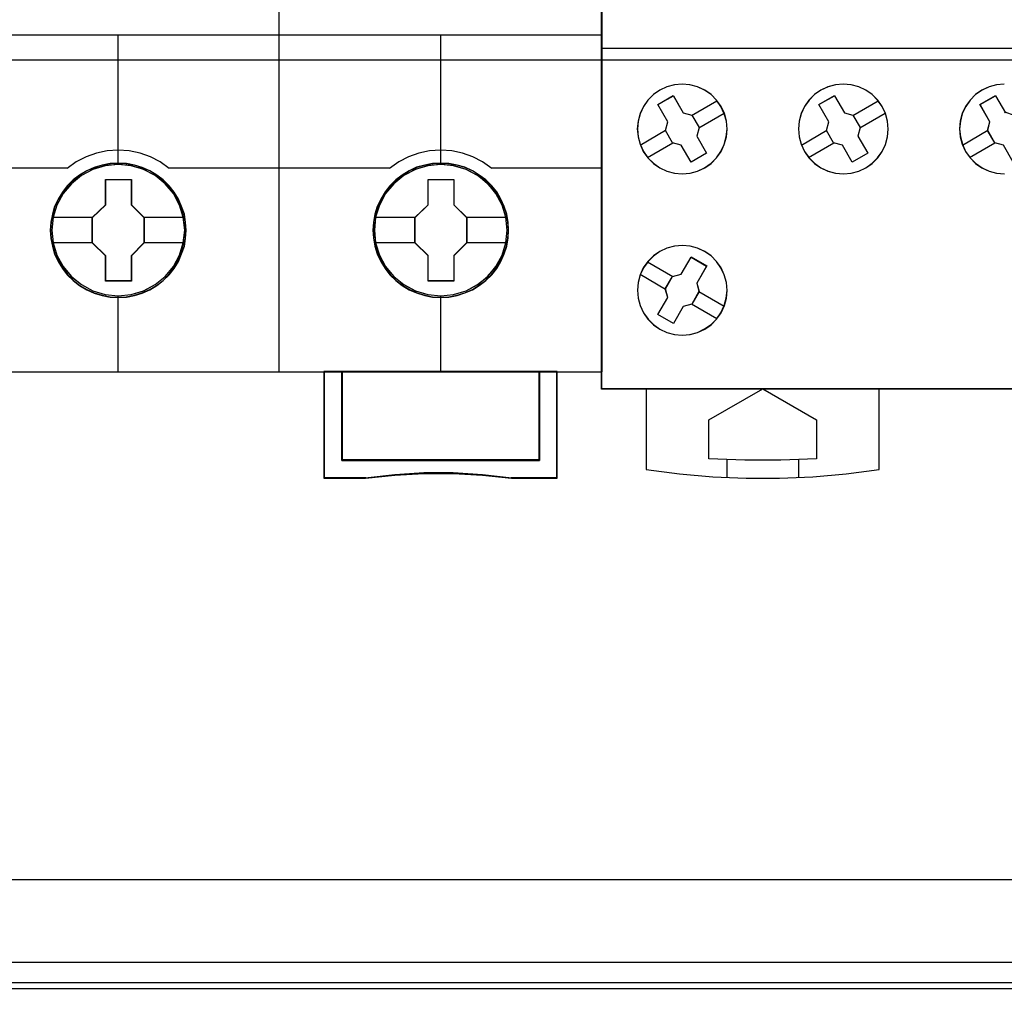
# Model space of a CAD drawing. Extents: x -558982 to 5119495, y -5290134 to 97908.
# Tile 129 of 256: x -473287 to -472737, y -23348 to -22803. Entities that reach past the tile are written whole.
import ezdxf

# ---------------------------------------------------------------- set-up
doc = ezdxf.new("R2010")
doc.units = 0
doc.header["$MEASUREMENT"] = 0
doc.layers.get('0').update_dxf_attribs({"color": 252})
doc.layers.add('45', color=8, linetype='Continuous')
doc.layers.add('50', color=7, linetype='Continuous')

# ---------------------------------------------------------------- blocks, each defined once
blk = doc.blocks.new('*U1072')
at = {"layer": '50', "color": 7}
for points in [[(507.824617, -92.486155), (835.919558, -92.486155), (835.919558, -379.414356), (507.824617, -379.414356), (507.824617, -92.486155)], [(839.76091, -435.77199), (503.983265, -435.77199), (503.983265, -385.150219), (839.76091, -385.150219), (839.76091, -435.77199)]]:
    blk.add_lwpolyline(points, dxfattribs=at)
blk = doc.blocks.new('*U1085')
at = {"layer": '50', "color": 7}
for points in [[(832.001083, -385.499773), (512.000243, -385.499773)], [(515.970229, -384.008872), (827.968097, -384.008872)], [(509.985212, -287.349254), (834.016113, -287.349254), (834.016113, -333.651915), (509.985212, -333.651915), (509.985212, -287.349254)]]:
    blk.add_lwpolyline(points, dxfattribs=at)
blk = doc.blocks.new('*U1089')
at = {"layer": '45', "color": 7}
for points in [[(635.993581, -268.997671), (617.969886, -268.997671), (617.969886, -351.066058), (635.993581, -351.066058), (654.006129, -351.066058), (672.029824, -351.066058), (672.029824, -268.997671), (654.006129, -268.997671), (635.993581, -268.997671)], [(648.788186, -343.155961), (648.765804, -342.70831), (648.693062, -342.26066), (648.536387, -341.824063), (648.357329, -341.409572), (648.122316, -341.022714), (647.842539, -340.669015), (647.512402, -340.348476), (647.148691, -340.072148), (646.77379, -339.82898), (646.342933, -339.646605), (645.912076, -339.513967), (645.453241, -339.431069), (645.000002, -339.408963), (644.546763, -339.431069), (644.099119, -339.513967), (643.651475, -339.646605), (643.237405, -339.82898), (642.845717, -340.072148), (642.487602, -340.348476), (642.151869, -340.669015), (641.888878, -341.022714), (641.642674, -341.409572), (641.44683, -341.824063), (641.323728, -342.26066), (641.234199, -342.70831), (641.206222, -343.155961), (641.234199, -343.609137), (641.323728, -344.045734), (641.44683, -344.476805), (641.642674, -344.891296), (641.888878, -345.28368), (642.151869, -345.642906), (642.487602, -345.963445), (642.845717, -346.245299), (643.237405, -346.471888), (643.651475, -346.65979), (644.099119, -346.792427), (644.546763, -346.880852), (645.000002, -346.908485), (645.453241, -346.880852), (645.912076, -346.792427), (646.342933, -346.65979), (646.77379, -346.471888), (647.148691, -346.245299), (647.512402, -345.963445), (647.842539, -345.642906), (648.122316, -345.28368), (648.357329, -344.891296), (648.536387, -344.476805), (648.693062, -344.045734), (648.765804, -343.609137), (648.788186, -343.155961)], [(648.788186, -343.155961), (648.765804, -342.70831), (648.693062, -342.26066), (648.536387, -341.824063), (648.357329, -341.409572), (648.122316, -341.022714), (647.842539, -340.669015), (647.512402, -340.348476), (647.148691, -340.072148), (646.77379, -339.82898), (646.342933, -339.646605), (645.912076, -339.513967), (645.453241, -339.431069), (645.000002, -339.408963), (644.546763, -339.431069), (644.099119, -339.513967), (643.651475, -339.646605), (643.237405, -339.82898), (642.845717, -340.072148), (642.487602, -340.348476), (642.151869, -340.669015), (641.888878, -341.022714), (641.642674, -341.409572), (641.44683, -341.824063), (641.323728, -342.26066), (641.234199, -342.70831), (641.206222, -343.155961), (641.234199, -343.609137), (641.323728, -344.045734), (641.44683, -344.476805), (641.642674, -344.891296), (641.888878, -345.28368), (642.151869, -345.642906), (642.487602, -345.963445), (642.845717, -346.245299), (643.237405, -346.471888), (643.651475, -346.65979), (644.099119, -346.792427), (644.546763, -346.880852), (645.000002, -346.908485), (645.453241, -346.880852), (645.912076, -346.792427), (646.342933, -346.65979), (646.77379, -346.471888), (647.148691, -346.245299), (647.512402, -345.963445), (647.842539, -345.642906), (648.122316, -345.28368), (648.357329, -344.891296), (648.536387, -344.476805), (648.693062, -344.045734), (648.765804, -343.609137), (648.788186, -343.155961)], [(648.77228, -343.155972), (648.749992, -342.710219), (648.677555, -342.264466), (648.521537, -341.829719), (648.343231, -341.416984), (648.109204, -341.031765), (647.830601, -340.679565), (647.501849, -340.360384), (647.139664, -340.085227), (646.766336, -339.84309), (646.337286, -339.661486), (645.908237, -339.529411), (645.451328, -339.446864), (644.99999, -339.424852), (644.548653, -339.446864), (644.102887, -339.529411), (643.657122, -339.661486), (643.244789, -339.84309), (642.854744, -340.085227), (642.498131, -340.360384), (642.163807, -340.679565), (641.90192, -341.031765), (641.656749, -341.416984), (641.461727, -341.829719), (641.339141, -342.264466), (641.249988, -342.710219), (641.222128, -343.155972), (641.249988, -343.607229), (641.339141, -344.041976), (641.461727, -344.47122), (641.656749, -344.883954), (641.90192, -345.274676), (642.163807, -345.63238), (642.498131, -345.951561), (642.854744, -346.232221), (643.244789, -346.457849), (643.657122, -346.644955), (644.102887, -346.77703), (644.548653, -346.86508), (644.99999, -346.892596), (645.451328, -346.86508), (645.908237, -346.77703), (646.337286, -346.644955), (646.766336, -346.457849), (647.139664, -346.232221), (647.501849, -345.951561), (647.830601, -345.63238), (648.109204, -345.274676), (648.343231, -344.883954), (648.521537, -344.47122), (648.677555, -344.041976), (648.749992, -343.607229), (648.77228, -343.155972)], [(666.804631, -343.156076), (666.78225, -342.702885), (666.70951, -342.255221), (666.552841, -341.824137), (666.373791, -341.409634), (666.138787, -341.017237), (665.85902, -340.669054), (665.528896, -340.348505), (665.159604, -340.072169), (664.790312, -339.828993), (664.359472, -339.641085), (663.928632, -339.513971), (663.469815, -339.43107), (663.016593, -339.408963), (662.557776, -339.43107), (662.115745, -339.513971), (661.668119, -339.641085), (661.254064, -339.828993), (660.862391, -340.072169), (660.50429, -340.348505), (660.16857, -340.669054), (659.90559, -341.017237), (659.659395, -341.409634), (659.457963, -341.824137), (659.340462, -342.255221), (659.250936, -342.702885), (659.217364, -343.156076), (659.250936, -343.60374), (659.340462, -344.045877), (659.457963, -344.476961), (659.659395, -344.891464), (659.90559, -345.283861), (660.16857, -345.643097), (660.50429, -345.963647), (660.862391, -346.239983), (661.254064, -346.472105), (661.668119, -346.654486), (662.115745, -346.792654), (662.557776, -346.881082), (663.016593, -346.903188), (663.469815, -346.881082), (663.928632, -346.792654), (664.359472, -346.654486), (664.790312, -346.472105), (665.159604, -346.239983), (665.528896, -345.963647), (665.85902, -345.643097), (666.138787, -345.283861), (666.373791, -344.891464), (666.552841, -344.476961), (666.70951, -344.045877), (666.78225, -343.60374), (666.804631, -343.156076)], [(666.804631, -343.156076), (666.78225, -342.702885), (666.70951, -342.255221), (666.552841, -341.824137), (666.373791, -341.409634), (666.138787, -341.017237), (665.85902, -340.669054), (665.528896, -340.348505), (665.159604, -340.072169), (664.790312, -339.828993), (664.359472, -339.641085), (663.928632, -339.513971), (663.469815, -339.43107), (663.016593, -339.408963), (662.557776, -339.43107), (662.115745, -339.513971), (661.668119, -339.641085), (661.254064, -339.828993), (660.862391, -340.072169), (660.50429, -340.348505), (660.16857, -340.669054), (659.90559, -341.017237), (659.659395, -341.409634), (659.457963, -341.824137), (659.340462, -342.255221), (659.250936, -342.702885), (659.217364, -343.156076), (659.250936, -343.60374), (659.340462, -344.045877), (659.457963, -344.476961), (659.659395, -344.891464), (659.90559, -345.283861), (660.16857, -345.643097), (660.50429, -345.963647), (660.862391, -346.239983), (661.254064, -346.472105), (661.668119, -346.654486), (662.115745, -346.792654), (662.557776, -346.881082), (663.016593, -346.903188), (663.469815, -346.881082), (663.928632, -346.792654), (664.359472, -346.654486), (664.790312, -346.472105), (665.159604, -346.239983), (665.528896, -345.963647), (665.85902, -345.643097), (666.138787, -345.283861), (666.373791, -344.891464), (666.552841, -344.476961), (666.70951, -344.045877), (666.78225, -343.60374), (666.804631, -343.156076)], [(666.788725, -343.156076), (666.766437, -342.704807), (666.694003, -342.259041), (666.537991, -341.829785), (666.359691, -341.417039), (666.125672, -341.026306), (665.847079, -340.6796), (665.518339, -340.360409), (665.150595, -340.085245), (664.782852, -339.843101), (664.353818, -339.65599), (663.924784, -339.529414), (663.467891, -339.446865), (663.01657, -339.424852), (662.559676, -339.446865), (662.119499, -339.529414), (661.673749, -339.65599), (661.261431, -339.843101), (660.8714, -340.085245), (660.5148, -340.360409), (660.180488, -340.6796), (659.91861, -341.026306), (659.673448, -341.417039), (659.472861, -341.829785), (659.355852, -342.259041), (659.266702, -342.704807), (659.233271, -343.156076), (659.266702, -343.601841), (659.355852, -344.042104), (659.472861, -344.47136), (659.673448, -344.884106), (659.91861, -345.274839), (660.180488, -345.632552), (660.5148, -345.951742), (660.8714, -346.226906), (661.261431, -346.458044), (661.673749, -346.639652), (662.119499, -346.777234), (662.559676, -346.865286), (663.01657, -346.8873), (663.467891, -346.865286), (663.924784, -346.777234), (664.353818, -346.639652), (664.782852, -346.458044), (665.150595, -346.226906), (665.518339, -345.951742), (665.847079, -345.632552), (666.125672, -345.274839), (666.359691, -344.884106), (666.537991, -344.47136), (666.694003, -344.042104), (666.766437, -343.601841), (666.788725, -343.156076)], [(644.288903, -340.311978), (645.733377, -340.311978), (645.733377, -341.734086), (646.449972, -342.442373), (646.449972, -343.864482), (645.733377, -344.583836), (645.733377, -345.994878), (644.288903, -345.994878), (644.288903, -344.583836), (643.549738, -343.864482), (643.549738, -342.442373), (644.288903, -341.734086), (644.288903, -340.311978)], [(644.288903, -340.311978), (645.733377, -340.311978), (645.733377, -340.311978), (645.733377, -341.734086), (645.733377, -341.734086), (646.449972, -342.442373), (646.449972, -342.442373), (646.449972, -343.864482), (646.449972, -343.864482), (645.733377, -344.583836), (645.733377, -344.583836), (645.733377, -345.994878), (645.733377, -345.994878), (644.288903, -345.994878), (644.288903, -345.994878), (644.288903, -344.583836), (644.288903, -344.583836), (643.549738, -343.864482), (643.549738, -343.864482), (643.549738, -342.442373), (643.549738, -342.442373), (644.288903, -341.734086), (644.288903, -341.734086), (644.288903, -340.311978), (644.288903, -340.311978)], [(644.298676, -340.327866), (645.725986, -340.327866), (645.725986, -341.742023), (646.434066, -342.446349), (646.434066, -343.860506), (645.725986, -344.575838), (645.725986, -345.978989), (644.298676, -345.978989), (644.298676, -344.575838), (643.568295, -343.860506), (643.568295, -342.446349), (644.298676, -341.742023), (644.298676, -340.327866)], [(662.301685, -340.311978), (663.74484, -340.311978), (663.74484, -341.734145), (664.466417, -342.436929), (664.466417, -343.859097), (663.74484, -344.578481), (663.74484, -345.989581), (662.301685, -345.989581), (662.301685, -344.578481), (661.568834, -343.859097), (661.568834, -342.436929), (662.301685, -341.734145), (662.301685, -340.311978)], [(662.301685, -340.311978), (663.74484, -340.311978), (663.74484, -340.311978), (663.74484, -341.734145), (663.74484, -341.734145), (664.466417, -342.436929), (664.466417, -342.436929), (664.466417, -343.859097), (664.466417, -343.859097), (663.74484, -344.578481), (663.74484, -344.578481), (663.74484, -345.989581), (663.74484, -345.989581), (662.301685, -345.989581), (662.301685, -345.989581), (662.301685, -344.578481), (662.301685, -344.578481), (661.568834, -343.859097), (661.568834, -343.859097), (661.568834, -342.436929), (661.568834, -342.436929), (662.301685, -341.734145), (662.301685, -341.734145), (662.301685, -340.311978), (662.301685, -340.311978)], [(662.309546, -340.327866), (663.736856, -340.327866), (663.736856, -341.742074), (664.450511, -342.440924), (664.450511, -343.855132), (663.736856, -344.57049), (663.736856, -345.973693), (662.309546, -345.973693), (662.309546, -344.57049), (661.58474, -343.855132), (661.58474, -342.440924), (662.309546, -341.742074), (662.309546, -340.327866)], [(656.489448, -351.031633), (656.489448, -357.000532), (658.807179, -357.000532), (660.443554, -356.823511), (662.074343, -356.735001), (663.710718, -356.735001), (665.347092, -356.823511), (666.972297, -357.000532), (669.524595, -357.000532), (669.524595, -351.031633), (668.530483, -351.031633), (668.530483, -355.999261), (657.494729, -355.999261), (657.494729, -351.031633), (656.489448, -351.031633)], [(663.012323, -351.031633), (657.491539, -351.031633), (657.491539, -356.004832), (668.533107, -356.004832), (668.533107, -351.031633), (663.012323, -351.031633)]]:
    blk.add_lwpolyline(points, close=True, dxfattribs=at)
at = {"layer": '45', "color": 139}
for points in [[(635.993581, -268.997671), (617.969886, -268.997671), (617.969886, -351.066058), (635.993581, -351.066058), (654.006129, -351.066058), (672.029824, -351.066058), (672.029824, -268.997671), (654.006129, -268.997671), (635.993581, -268.997671)], [(635.998881, -269.016208), (617.985792, -269.016208), (617.985792, -351.05017), (635.998881, -351.05017), (654.000829, -351.05017), (672.013918, -351.05017), (672.013918, -269.016208), (654.000829, -269.016208), (635.998881, -269.016208)], [(648.711306, -343.145367), (648.632963, -342.426759), (648.425912, -341.746844), (648.084558, -341.111152), (647.625689, -340.552848), (647.060496, -340.099572), (646.41696, -339.762378), (645.72306, -339.546796), (644.995585, -339.480463), (644.273705, -339.546796), (643.585401, -339.762378), (642.941865, -340.099572), (642.376672, -340.552848), (641.917803, -341.111152), (641.576449, -341.746844), (641.363802, -342.426759), (641.291055, -343.145367), (641.363802, -343.863976), (641.576449, -344.549418), (641.917803, -345.179583), (642.376672, -345.737887), (642.941865, -346.191163), (643.585401, -346.528356), (644.273705, -346.738411), (644.995585, -346.8158), (645.72306, -346.738411), (646.41696, -346.528356), (647.060496, -346.191163), (647.625689, -345.737887), (648.084558, -345.179583), (648.425912, -344.549418), (648.632963, -343.863976), (648.711306, -343.145367)], [(648.711306, -343.150779), (648.638559, -342.432148), (648.431508, -341.746684), (648.084558, -341.110972), (647.620093, -340.558178), (647.066092, -340.104888), (646.422556, -339.762156), (645.72306, -339.552094), (645.001181, -339.485759), (644.279301, -339.552094), (643.579805, -339.762156), (642.941865, -340.104888), (642.382268, -340.558178), (641.917803, -341.110972), (641.570853, -341.746684), (641.363802, -342.432148), (641.291055, -343.150779), (641.363802, -343.863883), (641.570853, -344.554875), (641.917803, -345.185059), (642.382268, -345.737853), (642.941865, -346.191143), (643.579805, -346.533875), (644.279301, -346.743937), (645.001181, -346.8158), (645.72306, -346.743937), (646.422556, -346.533875), (647.066092, -346.191143), (647.620093, -345.737853), (648.084558, -345.185059), (648.431508, -344.554875), (648.638559, -343.863883), (648.711306, -343.150779)], [(666.722449, -343.150779), (666.649701, -342.432148), (666.442651, -341.746684), (666.101297, -341.110972), (665.631235, -340.558178), (665.077235, -340.104888), (664.433699, -339.762156), (663.734203, -339.552094), (663.012323, -339.485759), (662.290444, -339.552094), (661.590948, -339.762156), (660.953008, -340.104888), (660.393411, -340.558178), (659.928946, -341.110972), (659.581996, -341.746684), (659.374945, -342.432148), (659.302197, -343.150779), (659.374945, -343.863883), (659.581996, -344.554875), (659.928946, -345.185059), (660.393411, -345.737853), (660.953008, -346.191143), (661.590948, -346.533875), (662.290444, -346.743937), (663.012323, -346.8158), (663.734203, -346.743937), (664.433699, -346.533875), (665.077235, -346.191143), (665.631235, -345.737853), (666.101297, -345.185059), (666.442651, -344.554875), (666.649701, -343.863883), (666.722449, -343.150779)], [(666.722449, -343.145367), (666.644102, -342.426759), (666.437043, -341.746844), (666.095676, -341.111152), (665.636788, -340.552848), (665.071573, -340.099572), (664.428012, -339.762378), (663.734084, -339.546796), (663.012176, -339.480463), (662.284672, -339.546796), (661.596341, -339.762378), (660.952779, -340.099572), (660.387564, -340.552848), (659.928676, -341.111152), (659.587309, -341.746844), (659.374654, -342.426759), (659.3075, -343.145367), (659.374654, -343.863976), (659.587309, -344.549418), (659.928676, -345.179583), (660.387564, -345.737887), (660.952779, -346.191163), (661.596341, -346.528356), (662.284672, -346.738411), (663.012176, -346.8158), (663.734084, -346.738411), (664.428012, -346.528356), (665.071573, -346.191163), (665.636788, -345.737887), (666.095676, -345.179583), (666.437043, -344.549418), (666.644102, -343.863976), (666.722449, -343.145367)]]:
    blk.add_lwpolyline(points, close=True, dxfattribs=at)
for points in [[(653.981567, -351.066058), (653.981567, -305.303618)], [(635.981029, -332.253699), (654.018682, -332.253699)], [(644.981298, -332.253699), (644.981298, -339.504296)], [(653.981567, -332.253699), (672.029824, -332.253699)], [(662.995091, -332.253699), (662.995091, -339.504296)], [(647.847068, -339.708202), (647.342641, -339.343819), (646.79898, -339.059144), (646.216086, -338.848485), (645.616378, -338.728922), (644.999855, -338.683374), (644.383332, -338.728922), (643.783624, -338.848485), (643.20073, -339.059144), (642.657069, -339.343819), (642.152642, -339.708202)], [(665.858211, -339.708202), (665.35381, -339.343819), (664.804574, -339.059144), (664.227315, -338.848485), (663.627639, -338.728922), (663.011149, -338.683374), (662.394659, -338.728922), (661.789378, -338.848485), (661.212119, -339.059144), (660.668488, -339.343819), (660.158482, -339.708202)], [(635.981029, -339.673777), (642.189756, -339.673777)], [(647.812605, -339.673777), (654.018682, -339.673777)], [(653.981567, -339.673777), (660.195597, -339.673777)], [(665.823747, -339.673777), (672.029824, -339.673777)], [(644.981298, -346.789319), (644.981298, -351.066058)], [(662.995091, -346.789319), (662.995091, -351.066058)], [(656.489448, -351.031633), (656.489448, -357.000532)], [(657.491539, -356.004832), (657.491539, -351.031633)], [(668.495992, -351.031633), (668.495992, -356.004832)], [(669.48748, -351.031633), (669.48748, -357.000532)], [(668.533107, -355.970407), (657.491539, -355.970407)], [(666.979599, -357.000532), (665.351741, -356.801039), (663.712695, -356.701292), (662.07365, -356.701292), (660.440198, -356.801039), (658.801152, -357.000532)], [(656.489448, -356.966106), (658.835615, -356.966106)], [(666.942485, -356.966106), (669.524595, -356.966106)]]:
    blk.add_lwpolyline(points, dxfattribs=at)
at = {"layer": '45', "color": 7}
for points in [[(641.2778, -342.427838), (643.586853, -342.427838)], [(646.412858, -342.427838), (648.716608, -342.427838)], [(659.291593, -342.422542), (661.603297, -342.422542)], [(664.431953, -342.422542), (666.733053, -342.422542)], [(641.2778, -343.841943), (643.586853, -343.841943)], [(646.412858, -343.841943), (648.716608, -343.841943)], [(659.291593, -343.836647), (661.603297, -343.836647)], [(664.431953, -343.836647), (666.733053, -343.836647)]]:
    blk.add_lwpolyline(points, dxfattribs=at)
at = {"layer": '45', "color": 59}
for points in [[(656.489448, -351.031633), (656.489448, -357.000532), (658.807179, -357.000532), (660.443554, -356.823511), (662.074343, -356.735001), (663.710718, -356.735001), (665.347092, -356.823511), (666.972297, -357.000532), (669.524595, -357.000532), (669.524595, -351.031633), (668.530483, -351.031633), (668.530483, -355.999261), (657.494729, -355.999261), (657.494729, -351.031633), (656.489448, -351.031633)], [(656.505354, -351.047521), (656.505354, -356.984643), (658.816958, -356.984643), (660.449006, -356.808565), (662.075484, -356.720526), (663.707532, -356.720526), (665.33958, -356.808565), (666.960488, -356.984643), (669.506037, -356.984643), (669.506037, -351.047521), (668.514554, -351.047521), (668.514554, -355.988703), (657.507977, -355.988703), (657.507977, -351.047521), (656.505354, -351.047521)], [(663.012323, -351.031633), (657.491539, -351.031633), (657.491539, -356.004832), (668.533107, -356.004832), (668.533107, -351.031633), (663.012323, -351.031633)], [(663.010998, -351.047521), (657.507446, -351.047521), (657.507446, -355.988944), (668.51455, -355.988944), (668.51455, -351.047521), (663.010998, -351.047521)]]:
    blk.add_lwpolyline(points, close=True, dxfattribs=at)
blk = doc.blocks.new('*U1090')
at = {"layer": '45', "color": 7}
for points in [[(689.996952, -268.987078), (708.00174, -268.987078), (708.00174, -268.987078), (708.00174, -352.016739), (708.00174, -352.016739), (689.996952, -352.016739), (689.996952, -352.016739), (671.998012, -352.016739), (671.998012, -352.016739), (671.998012, -268.987078), (671.998012, -268.987078), (689.996952, -268.987078), (689.996952, -268.987078)], [(678.669971, -336.245905), (678.42374, -335.888447), (678.113021, -335.577869), (677.7554, -335.33175), (677.362604, -335.150091), (676.928769, -335.032892), (676.500797, -334.991872), (676.0611, -335.032892), (675.644853, -335.144231), (675.246194, -335.33175), (674.888574, -335.577869), (674.577854, -335.888447), (674.331624, -336.245905), (674.14402, -336.644383), (674.03263, -337.066301), (673.991591, -337.499939), (674.03263, -337.933576), (674.14402, -338.355494), (674.325761, -338.753972), (674.577854, -339.11143), (674.888574, -339.422009), (675.252057, -339.673987), (675.644853, -339.855646), (676.0611, -339.966986), (676.500797, -340.002146), (676.940495, -339.966986), (677.356742, -339.855646), (677.7554, -339.673987), (678.113021, -339.422009), (678.417878, -339.11143), (678.669971, -338.753972), (678.851712, -338.361354), (678.968965, -337.933576), (679.010004, -337.505799), (678.974828, -337.066301), (678.857575, -336.644383), (678.669971, -336.245905)], [(678.665387, -336.24855), (678.419677, -335.891848), (678.109614, -335.581926), (677.752749, -335.336328), (677.360783, -335.155053), (676.927865, -335.038101), (676.500797, -334.997168), (676.062029, -335.038101), (675.646662, -335.149205), (675.248845, -335.336328), (674.891981, -335.581926), (674.581918, -335.891848), (674.336207, -336.24855), (674.149, -336.646186), (674.037845, -337.067212), (673.996893, -337.499933), (674.037845, -337.932653), (674.149, -338.353679), (674.330357, -338.751315), (674.581918, -339.108017), (674.891981, -339.417939), (675.254696, -339.669385), (675.646662, -339.85066), (676.062029, -339.961764), (676.500797, -339.996849), (676.939566, -339.961764), (677.354933, -339.85066), (677.752749, -339.669385), (678.109614, -339.417939), (678.413827, -339.108017), (678.665387, -338.751315), (678.846745, -338.359527), (678.96375, -337.932653), (679.004701, -337.50578), (678.9696, -337.067212), (678.852595, -336.646186), (678.665387, -336.24855)], [(687.66456, -336.245905), (687.41846, -335.888447), (687.113764, -335.577869), (686.750473, -335.33175), (686.357884, -335.150091), (685.930138, -335.032892), (685.496533, -334.991872), (685.062927, -335.032892), (684.641041, -335.144231), (684.248452, -335.33175), (683.885161, -335.577869), (683.580465, -335.888447), (683.328505, -336.245905), (683.141, -336.644383), (683.035528, -337.066301), (682.994512, -337.499939), (683.029669, -337.933576), (683.141, -338.355494), (683.322645, -338.753972), (683.580465, -339.11143), (683.89102, -339.422009), (684.248452, -339.673987), (684.641041, -339.855646), (685.062927, -339.966986), (685.502392, -340.002146), (685.935998, -339.966986), (686.357884, -339.855646), (686.750473, -339.673987), (687.107905, -339.422009), (687.41846, -339.11143), (687.66456, -338.753972), (687.852065, -338.361354), (687.969256, -337.933576), (688.010273, -337.505799), (687.969256, -337.066301), (687.852065, -336.638523), (687.66456, -336.245905)], [(687.659989, -336.24855), (687.414409, -335.891848), (687.110357, -335.581926), (686.747834, -335.336328), (686.356075, -335.155053), (685.929234, -335.038101), (685.496545, -334.997168), (685.063856, -335.038101), (684.642862, -335.149205), (684.251103, -335.336328), (683.88858, -335.581926), (683.584528, -335.891848), (683.333101, -336.24855), (683.145992, -336.646186), (683.040744, -337.067212), (682.999814, -337.499933), (683.034896, -337.932653), (683.145992, -338.353679), (683.327254, -338.751315), (683.584528, -339.108017), (683.894427, -339.417939), (684.251103, -339.669385), (684.642862, -339.85066), (685.063856, -339.961764), (685.502392, -339.996849), (685.935081, -339.961764), (686.356075, -339.85066), (686.747834, -339.669385), (687.10451, -339.417939), (687.414409, -339.108017), (687.659989, -338.751315), (687.847098, -338.359527), (687.964041, -337.932653), (688.004971, -337.50578), (687.964041, -337.067212), (687.847098, -336.640338), (687.659989, -336.24855)], [(675.689477, -337.100883), (675.136839, -336.139133), (675.136839, -336.139133), (676.001071, -335.640665), (676.001071, -335.640665), (676.559589, -336.596551), (676.559589, -336.596551), (677.035798, -336.73143), (677.035798, -336.73143), (677.441458, -337.423421), (677.441458, -337.423421), (677.317997, -337.904295), (677.317997, -337.904295), (677.864756, -338.854316), (677.864756, -338.854316), (676.994644, -339.358648), (676.994644, -339.358648), (676.447885, -338.408628), (676.447885, -338.408628), (675.959917, -338.273748), (675.959917, -338.273748), (675.560136, -337.581757), (675.560136, -337.581757), (675.689477, -337.100883), (675.689477, -337.100883)], [(675.694745, -337.102019), (675.144792, -336.143009), (676.004825, -335.645962), (676.560629, -336.599124), (677.034524, -336.733619), (677.438213, -337.423638), (677.315351, -337.903143), (677.859454, -338.850457), (676.99357, -339.353352), (676.449468, -338.406038), (675.963871, -338.271543), (675.566033, -337.581524), (675.694745, -337.102019)], [(684.134457, -336.139133), (685.003541, -335.640665), (685.003541, -335.640665), (685.555527, -336.596551), (685.555527, -336.596551), (686.037046, -336.73143), (686.037046, -336.73143), (686.436355, -337.423421), (686.436355, -337.423421), (686.313039, -337.904295), (686.313039, -337.904295), (686.865025, -338.854316), (686.865025, -338.854316), (685.995941, -339.358648), (685.995941, -339.358648), (685.443955, -338.408628), (685.443955, -338.408628), (684.956564, -338.273748), (684.956564, -338.273748), (684.557255, -337.581757), (684.557255, -337.581757), (684.686443, -337.100883), (684.686443, -337.100883), (684.134457, -336.139133), (684.134457, -336.139133)], [(684.139759, -336.143009), (685.005468, -335.645962), (685.55531, -336.599124), (686.03496, -336.733619), (686.432718, -337.423638), (686.309881, -337.903143), (686.859723, -338.850457), (685.994014, -339.353352), (685.444172, -338.406038), (684.958673, -338.271543), (684.560915, -337.581524), (684.689601, -337.102019), (684.139759, -336.143009)], [(693.690418, -337.102019), (693.134727, -336.143009), (694.000435, -335.645962), (694.556127, -336.599124), (694.521031, -336.546495), (695.029927, -336.733619), (695.427685, -337.423638), (695.304848, -337.903143), (695.85469, -338.850457), (694.988981, -339.353352), (694.444989, -338.406038), (693.95949, -338.271543), (693.561732, -337.581524), (693.690418, -337.102019)], [(678.670113, -347.757734), (678.857639, -347.359467), (678.968982, -346.943629), (679.010004, -346.51022), (678.974842, -346.070955), (678.851778, -345.643403), (678.670113, -345.250993), (678.423985, -344.893724), (678.113395, -344.58331), (677.755924, -344.331464), (677.363291, -344.149901), (676.941358, -344.038621), (676.507704, -344.003479), (676.06819, -344.038621), (675.646257, -344.149901), (675.247764, -344.337321), (674.890293, -344.589166), (674.585563, -344.893724), (674.327715, -345.250993), (674.146049, -345.64926), (674.034705, -346.070955), (673.999544, -346.504364), (674.034705, -346.943629), (674.146049, -347.359467), (674.333575, -347.757734), (674.585563, -348.115003), (674.890293, -348.425418), (675.247764, -348.677263), (675.646257, -348.858826), (676.06819, -348.970107), (676.501844, -349.011105), (676.935498, -348.970107), (677.357431, -348.864683), (677.755924, -348.671406), (678.113395, -348.425418), (678.423985, -348.115003), (678.670113, -347.757734)], [(678.66553, -347.755089), (678.852659, -347.357664), (678.963767, -346.942706), (679.004701, -346.510214), (678.969615, -346.071878), (678.846811, -345.645231), (678.66553, -345.25365), (678.419923, -344.897137), (678.109991, -344.587379), (677.753276, -344.336067), (677.361474, -344.154888), (676.940434, -344.043842), (676.507698, -344.008776), (676.069114, -344.043842), (675.648074, -344.154888), (675.250424, -344.341911), (674.89371, -344.593224), (674.589625, -344.897137), (674.332322, -345.25365), (674.151041, -345.651075), (674.039933, -346.071878), (674.004846, -346.50437), (674.039933, -346.942706), (674.151041, -347.357664), (674.33817, -347.755089), (674.589625, -348.111603), (674.89371, -348.42136), (675.250424, -348.672673), (675.648074, -348.853852), (676.069114, -348.964897), (676.50185, -349.005809), (676.934586, -348.964897), (677.355626, -348.859696), (677.753276, -348.666828), (678.109991, -348.42136), (678.419923, -348.111603), (678.66553, -347.755089)], [(677.00013, -344.644328), (677.870058, -345.14866), (677.870058, -345.14866), (677.311658, -346.104546), (677.311658, -346.104546), (677.440972, -346.579556), (677.440972, -346.579556), (677.035397, -347.277411), (677.035397, -347.277411), (676.559288, -347.406426), (676.559288, -347.406426), (676.006767, -348.362311), (676.006767, -348.362311), (675.136839, -347.863844), (675.136839, -347.863844), (675.689361, -346.902094), (675.689361, -346.902094), (675.554169, -346.427084), (675.554169, -346.427084), (675.959744, -345.729229), (675.959744, -345.729229), (676.441731, -345.606078), (676.441731, -345.606078), (677.00013, -344.644328), (677.00013, -344.644328)], [(676.999047, -344.649625), (677.864756, -345.15252), (677.309064, -346.105682), (677.437751, -346.579339), (677.034143, -347.275206), (676.560343, -347.403853), (676.010501, -348.357015), (675.144792, -347.859968), (675.694634, -346.900958), (675.560098, -346.427301), (675.963706, -345.731434), (676.443355, -345.608634), (676.999047, -344.649625)], [(674.489986, -352.003499), (674.489986, -356.508444), (674.489986, -356.508444), (676.344563, -356.754488), (678.20499, -356.924375), (680.065416, -357.000532), (681.937544, -357.000532), (683.797971, -356.924375), (685.658398, -356.754488), (687.501274, -356.508444), (687.501274, -356.508444), (687.501274, -352.003499), (674.489986, -352.003499)], [(677.989354, -353.738094), (681.00149, -352.003499), (681.00149, -352.003499), (684.001905, -353.738094), (684.001905, -353.738094), (684.001905, -355.906338), (684.001905, -355.906338), (682.003582, -355.99424), (679.993538, -355.99424), (677.989354, -355.906338), (677.989354, -355.906338), (677.989354, -353.738094), (677.989354, -353.738094)]]:
    blk.add_lwpolyline(points, close=True, dxfattribs=at)
at = {"layer": '45', "color": 59}
blk.add_lwpolyline([(689.998279, -268.992375), (707.996438, -268.992375), (707.996438, -352.011443), (689.998279, -352.011443), (672.005965, -352.011443), (672.005965, -268.992375), (689.998279, -268.992375)], close=True, dxfattribs=at)
at = {"layer": '45', "color": 7}
for points in [[(671.998012, -332.992529), (690.003852, -332.992529)], [(689.990597, -332.992529), (708.00174, -332.992529)], [(694.4915, -334.991872), (694.057894, -335.032892), (693.641867, -335.144231), (693.243419, -335.33175), (692.885987, -335.577869), (692.575432, -335.888447), (692.329332, -336.245905), (692.135967, -336.644383), (692.030495, -337.066301), (691.989479, -337.499939), (692.030495, -337.933576), (692.141827, -338.355494), (692.323472, -338.753972), (692.575432, -339.11143), (692.885987, -339.422009), (693.243419, -339.673987), (693.641867, -339.855646), (694.057894, -339.966986), (694.497359, -340.002146)], [(694.491512, -334.997168), (694.058823, -335.038101), (693.643676, -335.149205), (693.24607, -335.336328), (692.889394, -335.581926), (692.579495, -335.891848), (692.333915, -336.24855), (692.140959, -336.646186), (692.035711, -337.067212), (691.994781, -337.499933), (692.035711, -337.932653), (692.146807, -338.353679), (692.328068, -338.751315), (692.579495, -339.108017), (692.889394, -339.417939), (693.24607, -339.669385), (693.643676, -339.85066), (694.058823, -339.961764), (694.497359, -339.996849)], [(677.027028, -336.739642), (678.442682, -335.921368)], [(686.027297, -336.739642), (687.442951, -335.921368)], [(694.990908, -339.358648), (694.444795, -338.408628), (694.444795, -338.408628), (693.957403, -338.273748), (693.957403, -338.273748), (693.558094, -337.581757), (693.558094, -337.581757), (693.687282, -337.100883), (693.687282, -337.100883), (693.687282, -337.100883), (693.129424, -336.139133), (693.129424, -336.139133), (693.998508, -335.640665), (693.998508, -335.640665), (694.556366, -336.596551)], [(677.429986, -337.430805), (678.840337, -336.609883)], [(686.424953, -337.430805), (687.840606, -336.609883)], [(674.155956, -338.400023), (675.571609, -337.573805)], [(683.158876, -338.400023), (684.569227, -337.573805)], [(692.153843, -338.400023), (693.569497, -337.573805)], [(674.553611, -339.088539), (675.969265, -338.264968)], [(683.55388, -339.088539), (684.964232, -338.264968)], [(692.551498, -339.088539), (693.967152, -338.264968)], [(674.558913, -344.914438), (675.969265, -345.740657)], [(674.155956, -345.60825), (675.566307, -346.434468)], [(677.429986, -346.572171), (678.845639, -347.393094)], [(677.027028, -347.268631), (678.442682, -348.089553)], [(678.988795, -355.95187), (678.988795, -356.966106)], [(682.994512, -355.95187), (682.994512, -356.966106)]]:
    blk.add_lwpolyline(points, dxfattribs=at)

msp = doc.modelspace()

# ---------------------------------------------------------------- block references
at = {"xscale": 10, "yscale": 10, "zscale": 10}
for name in ['*U1072', '*U1085', '*U1090', '*U1089']:
    msp.add_blockref(name, (-479682.25, -19489.05), dxfattribs=at)

doc.saveas('drawing.dxf')
